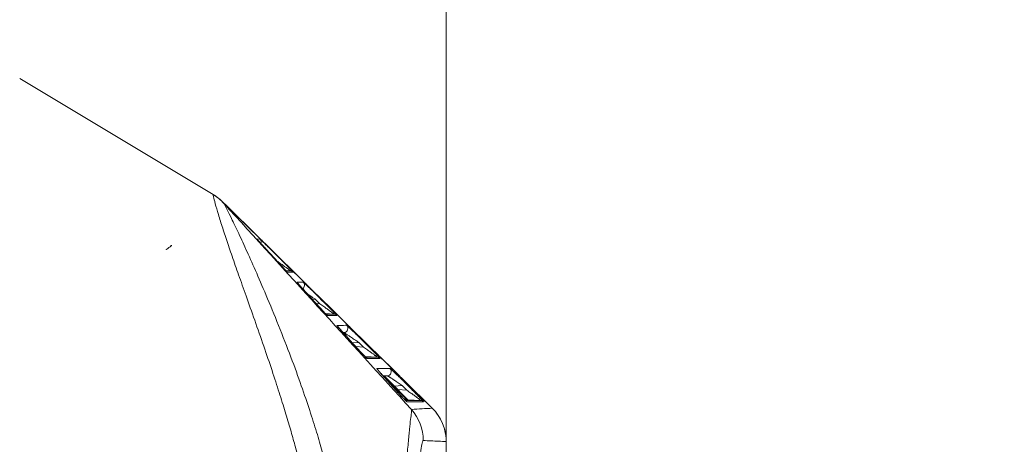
# Model space of a CAD drawing. Header units: millimetres. Extents: x 0 to 437, y 0 to 311.
# Tile 42 of 44: x 228 to 263, y 165 to 180. Entities that reach past the tile are written whole.
import ezdxf

# ---------------------------------------------------------------- set-up
doc = ezdxf.new("R2010")
doc.units = ezdxf.units.MM
for name, color, linetype, lineweight in [('APPARENT', 7, 'Continuous', 0), ('ARETES TANGENTES', 7, 'Continuous', 0), ('DIMENSIONS', 7, 'Continuous', 0)]:
    doc.layers.add(name, color=color, linetype=linetype, lineweight=lineweight)
doc.dimstyles.new('ISO-25', dxfattribs={"dimtxt": 2.5, "dimasz": 2.5, "dimexe": 1.25, "dimexo": 0.625, "dimtad": 1, "dimtxsty": 'Standard', "dimcen": 2.5, "dimadec": 0, "dimazin": 0, "dimtfac": 1, "dimtmove": 0, "dimatfit": 3, "dimfxl": 1, "dimarcsym": 0})

# ---------------------------------------------------------------- blocks, each defined once
blk = doc.blocks.new('D3')
h = blk.add_hatch(color=7)
h.paths.add_polyline_path([(211.99, 185.104), (208.99, 185.604), (211.99, 186.104)], flags=0)
h.paths.add_polyline_path([(240.209, 186.104), (243.209, 185.604), (240.209, 185.104)], flags=0)
at = {"layer": 'DIMENSIONS'}
for p, q in [((208.99, 170.102), (208.99, 185.604)), ((211.99, 185.604), (225.995, 185.604)), ((230.229, 185.604), (221.056, 185.604)), ((240.209, 185.604), (225.995, 185.604)), ((243.209, 165.348), (243.209, 185.604))]:
    blk.add_line(p, q, dxfattribs=at)
for points in [[(208.99, 185.604), (211.99, 186.104), (211.99, 185.104), (208.99, 185.604)], [(243.209, 185.604), (240.209, 185.104), (240.209, 186.104), (243.209, 185.604)]]:
    blk.add_lwpolyline(points, dxfattribs=at)
at = {"layer": 'DIMENSIONS', "char_height": 1.96986, "attachment_point": 5}
for s, insert in [('{\\fArial|b0|i0|c0|p0;136.9}{\\fArial|b0|i0|c0|p0;}', (225.995, 187.191)), ('{\\fArial|b0|i0|c0|p0;}', (221.762, 187.191)), ('{\\fArial|b0|i0|c0|p0;}', (225.995, 187.191)), ('{\\fArial|b0|i0|c0|p0;}', (225.995, 187.191)), ('{\\fArial|b0|i0|c0|p0;}', (230.229, 187.191))]:
    blk.add_mtext(s, dxfattribs=dict(at, insert=insert))

msp = doc.modelspace()

# ---------------------------------------------------------------- linework, layer by layer
at = {"layer": 'APPARENT'}
for p, q in [((228.382, 177.955), (235.108, 173.924)), ((235.109, 173.924), (235.108, 173.924)), ((235.13, 173.911), (235.109, 173.924)), ((235.434, 173.676), (242.723, 166.506)), ((236.794, 172.339), (236.822, 172.31)), ((237.083, 171.881), (237.224, 171.728)), ((237.676, 171.471), (237.81, 171.339)), ((238.319, 170.839), (238.347, 170.81)), ((238.467, 170.38), (238.606, 170.228)), ((239.201, 169.971), (239.335, 169.839)), ((239.844, 169.339), (239.872, 169.31)), ((239.851, 168.88), (239.988, 168.728)), ((240.239, 168.455), (240.398, 168.294)), ((240.726, 168.471), (240.86, 168.339)), ((240.392, 168.294), (240.398, 168.294)), ((241.369, 167.839), (241.397, 167.81)), ((241.011, 167.629), (241.026, 167.63)), ((241.235, 167.379), (241.371, 167.229)), ((241.771, 166.798), (241.843, 166.794)), ((241.843, 166.794), (241.874, 166.794)), ((242.251, 166.971), (242.385, 166.839)), ((242.723, 166.506), (242.723, 166.506)), ((243.204, 146.976), (243.205, 165.348)), ((243.209, 146.971), (243.209, 165.348))]:
    msp.add_line(p, q, dxfattribs=at)
msp.add_arc((241.584, 165.348), 1.625, 360, 45.4735, dxfattribs=at)
msp.add_ellipse((233.569, 172.085), major_axis=(-0.0985, -0.077), ratio=0.00972, dxfattribs=at)
for points in [[(235.108, 173.924), (235.105, 173.926), (235.112, 173.876), (235.173, 173.632), (235.284, 173.247), (235.433, 172.769), (235.611, 172.234), (235.816, 171.638), (236.049, 170.976), (236.316, 170.226), (236.629, 169.339), (236.945, 168.432), (237.225, 167.6), (237.462, 166.866), (237.664, 166.214), (237.838, 165.621), (237.987, 165.084), (238.114, 164.597), (238.222, 164.155), (238.313, 163.749), (238.391, 163.372), (238.458, 163.019), (238.513, 162.693), (238.559, 162.393), (238.595, 162.117), (238.623, 161.862), (238.645, 161.628), (238.662, 161.412), (238.67, 161.278), (238.673, 161.214)], [(235.434, 173.676), (235.404, 173.706), (235.34, 173.764), (235.238, 173.842), (235.166, 173.889), (235.13, 173.911)], [(241.053, 167.63), (241.044, 167.629), (241.035, 167.63), (241.026, 167.63)], [(241.843, 166.794), (241.753, 166.886), (241.572, 167.071), (241.299, 167.35), (241.118, 167.536), (241.026, 167.63)], [(241.053, 167.63), (241.144, 167.536), (241.327, 167.35), (241.601, 167.071), (241.783, 166.886), (241.874, 166.794)], [(242.721, 166.506), (242.823, 166.405), (243, 166.177), (243.167, 165.777), (243.205, 165.491), (243.205, 165.348)]]:
    msp.add_open_spline(points, degree=3, dxfattribs=at)
for points, knots in [([(236.635, 172.373), (236.635, 172.373), (236.635, 172.372), (236.638, 172.37), (236.641, 172.366), (236.651, 172.355), (236.661, 172.343), (236.69, 172.312), (236.71, 172.289), (236.761, 172.233), (236.794, 172.198), (236.87, 172.114), (236.916, 172.063), (237.002, 171.969), (237.043, 171.925), (237.083, 171.881)], [0.1423021, 0.1423021, 0.1423021, 0.1423021, 0.1516512, 0.1516512, 0.1738753, 0.1738753, 0.2154201, 0.2154201, 0.2715808, 0.2715808, 0.340899, 0.340899, 0.4262906, 0.4262906, 0.4979922, 0.4979922, 0.4979922, 0.4979922]), ([(237.224, 171.728), (237.299, 171.646), (237.375, 171.563), (237.478, 171.452), (237.509, 171.419), (237.559, 171.364), (237.58, 171.341), (237.614, 171.305), (237.628, 171.291), (237.649, 171.268), (237.657, 171.26), (237.669, 171.247), (237.673, 171.243), (237.677, 171.24), (237.678, 171.239), (237.678, 171.239)], [0, 0, 0, 0, 0.1333665, 0.1333665, 0.1932953, 0.1932953, 0.2397831, 0.2397831, 0.276477, 0.276477, 0.3060367, 0.3060367, 0.330145, 0.330145, 0.3412012, 0.3412012, 0.3412012, 0.3412012]), ([(238.029, 170.867), (238.029, 170.867), (238.029, 170.867), (238.029, 170.867), (238.03, 170.866), (238.034, 170.862), (238.037, 170.857), (238.051, 170.842), (238.062, 170.829), (238.093, 170.793), (238.115, 170.768), (238.17, 170.707), (238.205, 170.669), (238.286, 170.579), (238.334, 170.526), (238.411, 170.442), (238.439, 170.411), (238.467, 170.38)], [0.141809, 0.141809, 0.141809, 0.141809, 0.1423659, 0.1423659, 0.1550595, 0.1550595, 0.1798119, 0.1798119, 0.2217803, 0.2217803, 0.2788596, 0.2788596, 0.3503622, 0.3503622, 0.4384576, 0.4384576, 0.4885492, 0.4885492, 0.4885492, 0.4885492]), ([(238.606, 170.228), (238.681, 170.147), (238.757, 170.064), (238.859, 169.953), (238.889, 169.92), (238.94, 169.865), (238.962, 169.843), (238.996, 169.807), (239.01, 169.792), (239.031, 169.77), (239.039, 169.762), (239.051, 169.75), (239.055, 169.746), (239.058, 169.743), (239.058, 169.743), (239.058, 169.743)], [0, 0, 0, 0, 0.1326223, 0.1326223, 0.1924572, 0.1924572, 0.2390996, 0.2390996, 0.2758643, 0.2758643, 0.3051807, 0.3051807, 0.3284427, 0.3284427, 0.3374062, 0.3374062, 0.3374062, 0.3374062]), ([(239.423, 169.361), (239.423, 169.361), (239.424, 169.361), (239.427, 169.357), (239.43, 169.353), (239.441, 169.34), (239.451, 169.328), (239.478, 169.296), (239.498, 169.273), (239.548, 169.217), (239.58, 169.18), (239.656, 169.095), (239.702, 169.044), (239.782, 168.955), (239.816, 168.917), (239.851, 168.88)], [0.1408827, 0.1408827, 0.1408827, 0.1408827, 0.1522852, 0.1522852, 0.1744196, 0.1744196, 0.2120719, 0.2120719, 0.265651, 0.265651, 0.3340311, 0.3340311, 0.4188898, 0.4188898, 0.4801094, 0.4801094, 0.4801094, 0.4801094]), ([(239.988, 168.728), (240.062, 168.647), (240.138, 168.565), (240.239, 168.455), (240.27, 168.422), (240.321, 168.367), (240.343, 168.344), (240.377, 168.308), (240.391, 168.294), (240.413, 168.272), (240.421, 168.263), (240.433, 168.252), (240.437, 168.248), (240.439, 168.246), (240.44, 168.246), (240.44, 168.246)], [0, 0, 0, 0, 0.1317815, 0.1317815, 0.1915122, 0.1915122, 0.2383275, 0.2383275, 0.2752007, 0.2752007, 0.304306, 0.304306, 0.3268371, 0.3268371, 0.33451, 0.33451, 0.33451, 0.33451]), ([(240.817, 167.856), (240.817, 167.856), (240.817, 167.856), (240.817, 167.856), (240.818, 167.854), (240.823, 167.849), (240.827, 167.844), (240.84, 167.827), (240.851, 167.814), (240.882, 167.777), (240.903, 167.752), (240.957, 167.69), (240.992, 167.651), (241.072, 167.56), (241.12, 167.507), (241.19, 167.429), (241.212, 167.404), (241.235, 167.379)], [0.1398107, 0.1398107, 0.1398107, 0.1398107, 0.1410956, 0.1410956, 0.1550882, 0.1550882, 0.1793929, 0.1793929, 0.2190039, 0.2190039, 0.2742238, 0.2742238, 0.344846, 0.344846, 0.4321403, 0.4321403, 0.4720572, 0.4720572, 0.4720572, 0.4720572]), ([(241.371, 167.229), (241.444, 167.148), (241.519, 167.066), (241.62, 166.957), (241.651, 166.924), (241.702, 166.869), (241.724, 166.846), (241.759, 166.81), (241.773, 166.795), (241.795, 166.774), (241.803, 166.765), (241.815, 166.755), (241.818, 166.751), (241.821, 166.749), (241.821, 166.749), (241.821, 166.749)], [0, 0, 0, 0, 0.1307701, 0.1307701, 0.190386, 0.190386, 0.2374114, 0.2374114, 0.2744533, 0.2744533, 0.3033931, 0.3033931, 0.32532, 0.32532, 0.3321773, 0.3321773, 0.3321773, 0.3321773])]:
    msp.add_open_spline(points, degree=3, knots=knots, dxfattribs=at)
at = {"layer": 'ARETES TANGENTES'}
for p, q in [((235.475, 173.624), (235.478, 173.62)), ((236.628, 172.381), (236.731, 172.386)), ((237.224, 171.728), (237.083, 171.881)), ((237.238, 171.888), (237.399, 171.729)), ((237.798, 171.273), (237.635, 171.283)), ((237.798, 171.273), (237.642, 171.276)), ((238.606, 170.228), (238.467, 170.38)), ((238.655, 170.291), (238.555, 170.284)), ((238.655, 170.291), (238.816, 170.131)), ((238.816, 170.131), (238.688, 170.139)), ((238.751, 170.388), (238.912, 170.228)), ((239.306, 169.773), (239.01, 169.791)), ((239.306, 169.773), (239.025, 169.776)), ((239.625, 169.13), (239.65, 169.13)), ((239.65, 169.13), (239.626, 169.129)), ((239.988, 168.728), (239.851, 168.88)), ((240.167, 168.791), (239.944, 168.777)), ((240.167, 168.791), (240.329, 168.631)), ((240.264, 168.888), (240.425, 168.728)), ((240.329, 168.631), (240.062, 168.647)), ((240.813, 168.273), (240.393, 168.299)), ((240.813, 168.273), (240.408, 168.277)), ((241.01, 167.63), (241.026, 167.63)), ((241.053, 167.63), (241.156, 167.63)), ((241.156, 167.63), (241.057, 167.624)), ((241.371, 167.229), (241.234, 167.379)), ((241.679, 167.291), (241.401, 167.274)), ((241.841, 167.13), (241.524, 167.15)), ((241.679, 167.291), (241.841, 167.13)), ((242.32, 166.773), (241.792, 166.777)), ((242.32, 166.773), (241.867, 166.801)), ((242.721, 166.506), (242.723, 166.506)), ((243.205, 165.348), (243.209, 165.348)), ((243.209, 165.348), (243.209, 165.348))]:
    msp.add_line(p, q, dxfattribs=at)
for centre, radius, start, end in [((234.274, 172.53), 1.625, 42.326, 59.0679), ((236.518, 172.279), 0.15, 37.8326, 42.7185), ((236.625, 172.28), 0.15, 339.8376, 45.1659), ((237.578, 171.127), 0.15, 42.5385, 49.4153), ((237.789, 171.124), 0.15, 45.1654, 86.5), ((237.908, 170.779), 0.15, 34.284, 42.616), ((238.133, 170.78), 0.15, 303.9703, 45.1507)]:
    msp.add_arc(centre, radius, start, end, dxfattribs=at)
for centre, major_axis, ratio, start_param, end_param in [((234.273, 172.53), (0.836, 1.393), 0.999412, -0.29473, 0.000855), ((239.297, 169.624), (0, 0.15), 0.999651, -0.785393, -0.063545), ((238.963, 169.627), (0.007, 0.15), 0.999676, -0.785409, -0.618808), ((239.299, 169.279), (0.007, 0.15), 0.999622, -0.984908, -0.785416), ((239.641, 169.28), (0, 0.15), 0.999595, 3.200558, 5.497787), ((240.348, 168.127), (0.007, 0.15), 0.999338, -0.785424, -0.575943), ((240.804, 168.124), (0, 0.15), 0.999305, -0.785391, -0.063097), ((240.69, 167.779), (0.007, 0.15), 0.999254, -1.037131, -0.785434), ((241.147, 167.78), (0, 0.15), 0.999222, 3.201082, 5.497786), ((241.734, 166.628), (0.008, 0.15), 0.998835, -0.785449, -0.534771), ((242.311, 166.624), (0, 0.15), 0.998809, -0.785389, -0.062556), ((240.786, 165.382), (0.072, 1.623), 0.998627, 4.756703, 5.482886), ((241.584, 165.348), (1.14, 1.159), 0.999831, -0.793747, 0)]:
    msp.add_ellipse(centre, major_axis=major_axis, ratio=ratio, start_param=start_param, end_param=end_param, dxfattribs=at)
for points in [[(235.108, 173.924), (235.105, 173.926), (235.112, 173.876), (235.173, 173.632), (235.284, 173.247), (235.433, 172.769), (235.611, 172.234), (235.816, 171.638), (236.049, 170.976), (236.316, 170.226), (236.629, 169.339), (236.945, 168.432), (237.225, 167.6), (237.462, 166.866), (237.664, 166.214), (237.838, 165.621), (237.987, 165.084), (238.114, 164.597), (238.222, 164.155), (238.313, 163.749), (238.391, 163.372), (238.458, 163.019), (238.513, 162.693), (238.559, 162.393), (238.595, 162.117), (238.623, 161.862), (238.645, 161.628), (238.662, 161.412), (238.67, 161.278), (238.673, 161.214)], [(235.434, 173.676), (236.255, 172.869), (237.888, 171.262), (240.317, 168.872), (241.922, 167.292), (242.721, 166.506)], [(235.434, 173.676), (235.439, 173.671), (235.448, 173.66), (235.461, 173.643), (235.47, 173.631), (235.475, 173.624)], [(235.475, 173.624), (237.65, 171.237), (239.825, 168.849), (242, 166.461)], [(235.478, 173.62), (235.485, 173.609), (235.532, 173.524), (235.703, 173.181), (235.953, 172.662), (236.241, 172.041), (236.569, 171.311), (236.937, 170.463), (237.381, 169.389), (237.821, 168.257), (238.182, 167.264), (238.47, 166.415), (238.709, 165.661), (238.904, 164.993), (239.063, 164.4), (239.192, 163.87), (239.296, 163.384), (239.379, 162.938), (239.441, 162.534), (239.483, 162.169), (239.507, 161.839), (239.515, 161.541), (239.512, 161.36), (239.508, 161.274)], [(237.083, 171.881), (237.057, 171.91), (237.006, 171.965), (236.939, 172.038), (236.88, 172.103), (236.829, 172.159), (236.784, 172.208), (236.746, 172.25), (236.715, 172.284), (236.69, 172.312), (236.669, 172.335), (236.652, 172.353), (236.639, 172.368), (236.63, 172.378), (236.628, 172.381), (236.628, 172.381)], [(236.731, 172.386), (236.731, 172.386), (236.733, 172.384), (236.741, 172.377), (236.752, 172.366), (236.769, 172.35), (236.79, 172.329), (236.819, 172.301), (236.855, 172.266), (236.899, 172.223), (236.95, 172.172), (237.01, 172.114), (237.078, 172.046), (237.157, 171.968), (237.211, 171.915), (237.238, 171.888)], [(237.688, 171.229), (237.688, 171.229), (237.686, 171.23), (237.678, 171.238), (237.663, 171.254), (237.64, 171.277), (237.611, 171.308), (237.577, 171.345), (237.537, 171.388), (237.489, 171.44), (237.434, 171.499), (237.372, 171.567), (237.302, 171.643), (237.251, 171.699), (237.224, 171.728)], [(237.399, 171.729), (237.423, 171.704), (237.471, 171.657), (237.536, 171.592), (237.595, 171.533), (237.648, 171.481), (237.694, 171.435), (237.735, 171.394), (237.771, 171.357), (237.804, 171.324), (237.833, 171.294), (237.859, 171.268), (237.879, 171.247), (237.892, 171.233), (237.895, 171.23), (237.894, 171.23)], [(237.894, 171.23), (237.873, 171.23), (237.83, 171.23), (237.763, 171.229), (237.714, 171.229), (237.688, 171.229)], [(238.467, 170.38), (238.441, 170.409), (238.391, 170.464), (238.324, 170.537), (238.265, 170.602), (238.214, 170.659), (238.17, 170.708), (238.132, 170.75), (238.102, 170.784), (238.077, 170.811), (238.057, 170.834), (238.041, 170.853), (238.028, 170.868), (238.02, 170.878), (238.018, 170.88), (238.019, 170.88)], [(238.019, 170.88), (238.044, 170.881), (238.095, 170.882), (238.167, 170.884), (238.215, 170.886), (238.239, 170.886)], [(238.239, 170.886), (238.239, 170.886), (238.242, 170.884), (238.25, 170.877), (238.262, 170.866), (238.279, 170.85), (238.301, 170.829), (238.33, 170.801), (238.367, 170.765), (238.412, 170.722), (238.463, 170.671), (238.523, 170.613), (238.592, 170.545), (238.671, 170.467), (238.724, 170.415), (238.751, 170.388)], [(239.074, 169.728), (239.073, 169.728), (239.071, 169.73), (239.062, 169.738), (239.047, 169.754), (239.024, 169.777), (238.995, 169.808), (238.96, 169.844), (238.92, 169.888), (238.872, 169.939), (238.817, 169.999), (238.754, 170.067), (238.684, 170.143), (238.633, 170.199), (238.606, 170.228)], [(238.816, 170.131), (238.841, 170.114), (238.889, 170.08), (238.955, 170.033), (239.014, 169.991), (239.066, 169.954), (239.112, 169.92), (239.153, 169.891), (239.189, 169.865), (239.221, 169.841), (239.25, 169.819), (239.275, 169.801), (239.294, 169.786), (239.306, 169.776), (239.307, 169.773), (239.306, 169.773)], [(238.912, 170.228), (238.937, 170.204), (238.984, 170.157), (239.049, 170.092), (239.108, 170.034), (239.16, 169.982), (239.206, 169.935), (239.246, 169.895), (239.282, 169.858), (239.315, 169.825), (239.344, 169.795), (239.369, 169.769), (239.389, 169.747), (239.401, 169.733), (239.403, 169.73), (239.403, 169.73)], [(239.403, 169.73), (239.366, 169.73), (239.294, 169.73), (239.185, 169.729), (239.111, 169.729), (239.074, 169.728)], [(239.409, 169.38), (239.447, 169.381), (239.522, 169.382), (239.633, 169.384), (239.709, 169.385), (239.747, 169.386)], [(239.851, 168.88), (239.824, 168.909), (239.775, 168.963), (239.708, 169.037), (239.65, 169.102), (239.6, 169.158), (239.556, 169.208), (239.519, 169.249), (239.489, 169.283), (239.465, 169.311), (239.445, 169.334), (239.43, 169.353), (239.418, 169.367), (239.41, 169.377), (239.409, 169.38), (239.409, 169.38)], [(239.65, 169.13), (239.651, 169.13), (239.654, 169.129), (239.664, 169.124), (239.677, 169.116), (239.695, 169.105), (239.719, 169.091), (239.749, 169.072), (239.786, 169.048), (239.831, 169.018), (239.883, 168.984), (239.943, 168.944), (240.012, 168.898), (240.089, 168.845), (240.141, 168.809), (240.167, 168.791)], [(239.747, 169.386), (239.747, 169.386), (239.75, 169.384), (239.759, 169.377), (239.772, 169.366), (239.789, 169.35), (239.812, 169.328), (239.841, 169.3), (239.878, 169.265), (239.923, 169.222), (239.976, 169.171), (240.036, 169.112), (240.105, 169.044), (240.184, 168.967), (240.237, 168.915), (240.264, 168.888)], [(240.459, 168.228), (240.459, 168.228), (240.456, 168.23), (240.447, 168.238), (240.431, 168.253), (240.408, 168.276), (240.378, 168.307), (240.344, 168.344), (240.303, 168.387), (240.255, 168.438), (240.199, 168.498), (240.137, 168.566), (240.067, 168.642), (240.015, 168.699), (239.988, 168.728)], [(240.425, 168.728), (240.45, 168.704), (240.497, 168.657), (240.562, 168.592), (240.62, 168.534), (240.671, 168.482), (240.717, 168.436), (240.757, 168.395), (240.792, 168.359), (240.825, 168.325), (240.853, 168.295), (240.878, 168.269), (240.897, 168.248), (240.909, 168.233), (240.911, 168.23), (240.91, 168.23)], [(240.329, 168.631), (240.354, 168.613), (240.402, 168.579), (240.467, 168.533), (240.526, 168.491), (240.578, 168.454), (240.624, 168.421), (240.664, 168.391), (240.699, 168.365), (240.731, 168.341), (240.76, 168.32), (240.784, 168.301), (240.803, 168.286), (240.814, 168.276), (240.815, 168.273), (240.813, 168.273)], [(240.91, 168.23), (240.858, 168.23), (240.755, 168.23), (240.606, 168.229), (240.508, 168.229), (240.459, 168.228)], [(241.234, 167.379), (241.208, 167.408), (241.159, 167.462), (241.093, 167.536), (241.036, 167.601), (240.986, 167.658), (240.942, 167.707), (240.906, 167.749), (240.877, 167.783), (240.853, 167.811), (240.834, 167.834), (240.819, 167.852), (240.808, 167.867), (240.801, 167.877), (240.8, 167.88), (240.801, 167.88)], [(240.801, 167.88), (240.852, 167.88), (240.953, 167.882), (241.103, 167.884), (241.203, 167.885), (241.253, 167.886)], [(241.253, 167.886), (241.254, 167.886), (241.257, 167.884), (241.265, 167.878), (241.277, 167.868), (241.292, 167.854), (241.312, 167.836), (241.338, 167.813), (241.369, 167.783), (241.408, 167.747), (241.453, 167.704), (241.504, 167.654), (241.563, 167.598), (241.629, 167.533), (241.703, 167.461), (241.751, 167.413), (241.776, 167.388)], [(241.156, 167.63), (241.157, 167.63), (241.161, 167.629), (241.17, 167.625), (241.183, 167.618), (241.199, 167.609), (241.219, 167.596), (241.245, 167.581), (241.277, 167.56), (241.315, 167.536), (241.36, 167.506), (241.412, 167.473), (241.469, 167.434), (241.535, 167.39), (241.608, 167.341), (241.655, 167.308), (241.679, 167.291)], [(241.776, 167.388), (241.83, 167.335), (241.884, 167.281), (241.938, 167.228)], [(241.845, 166.728), (241.844, 166.728), (241.842, 166.73), (241.836, 166.734), (241.827, 166.742), (241.816, 166.753), (241.801, 166.767), (241.782, 166.786), (241.759, 166.81), (241.73, 166.84), (241.695, 166.876), (241.655, 166.919), (241.61, 166.967), (241.559, 167.022), (241.503, 167.083), (241.44, 167.152), (241.395, 167.202), (241.371, 167.229)], [(241.841, 167.13), (241.866, 167.113), (241.914, 167.079), (241.979, 167.033), (242.037, 166.991), (242.089, 166.954), (242.134, 166.921), (242.174, 166.892), (242.209, 166.866), (242.241, 166.842), (242.269, 166.82), (242.292, 166.801), (242.311, 166.786), (242.321, 166.776), (242.321, 166.773), (242.32, 166.773)], [(241.938, 167.228), (241.962, 167.203), (242.009, 167.157), (242.073, 167.092), (242.131, 167.034), (242.182, 166.982), (242.227, 166.936), (242.267, 166.896), (242.302, 166.859), (242.334, 166.826), (242.362, 166.796), (242.386, 166.769), (242.405, 166.748), (242.417, 166.733), (242.418, 166.73), (242.417, 166.73)], [(242.417, 166.73), (242.355, 166.73), (242.23, 166.73), (242.04, 166.729), (241.911, 166.728), (241.845, 166.728)], [(241.629, 159.173), (241.643, 159.569), (241.656, 160.334), (241.669, 161.408), (241.691, 162.325), (241.734, 163.154), (241.78, 163.943), (241.834, 164.688), (241.887, 165.324), (241.932, 165.796), (241.97, 166.136), (241.998, 166.362), (242.004, 166.442), (242, 166.461)], [(242, 166.461), (242.126, 166.47), (242.368, 166.486), (242.602, 166.5), (242.721, 166.506)], [(242.103, 159.173), (242.103, 159.62), (242.105, 160.448), (242.118, 161.503), (242.139, 162.346), (242.171, 163.156), (242.219, 163.975), (242.272, 164.631), (242.322, 165.065), (242.369, 165.324), (242.396, 165.383), (242.409, 165.382)], [(242.409, 165.382), (242.501, 165.378), (242.682, 165.37), (242.947, 165.358), (243.12, 165.351), (243.205, 165.348)]]:
    msp.add_open_spline(points, degree=3, dxfattribs=at)
for points, knots in [([(237.331, 171.611), (237.346, 171.601), (237.384, 171.574), (237.442, 171.533), (237.501, 171.491), (237.554, 171.453), (237.601, 171.42), (237.642, 171.391), (237.678, 171.365), (237.711, 171.341), (237.74, 171.319), (237.765, 171.301), (237.785, 171.286), (237.797, 171.276), (237.799, 171.273), (237.798, 171.273)], [0.0294285, 0.0294285, 0.0294285, 0.0294285, 0.0769231, 0.1538462, 0.2307692, 0.3076923, 0.3846154, 0.4615385, 0.5384615, 0.6153846, 0.6923077, 0.7692308, 0.8461538, 0.9230769, 1, 1, 1, 1]), ([(238.375, 170.481), (238.393, 170.47), (238.431, 170.443), (238.498, 170.398), (238.576, 170.345), (238.628, 170.309), (238.655, 170.291)], [0.6958976, 0.6958976, 0.6958976, 0.6958976, 0.7692308, 0.8461538, 0.9230769, 1, 1, 1, 1])]:
    msp.add_open_spline(points, degree=3, knots=knots, dxfattribs=at)

# ---------------------------------------------------------------- dimensions: what is measured, and where the dimension line sits
at = {"layer": 'DIMENSIONS'}
dim = msp.add_linear_dim(base=(0, 0), p1=(208.99, 170.102), p2=(243.209, 165.348), angle=180, dimstyle='ISO-25', override={"dimtxt": 2.499554, "dimtad": 1, "dimdec": 1, "dimzin": 0, "dimse1": 0, "dimse2": 0, "dimsd1": 0, "dimsd2": 0, "dimadec": 1, "dimazin": 0, "dimtol": 0, "dimlim": 0, "dimtp": 0, "dimtm": 0, "dimtdec": 1}, dxfattribs=at)
dim.commit()
dim.dimension.update_dxf_attribs({"geometry": 'D3', "text_midpoint": (436.576, 309.157), "text_rotation": 180})

doc.saveas('drawing.dxf')
